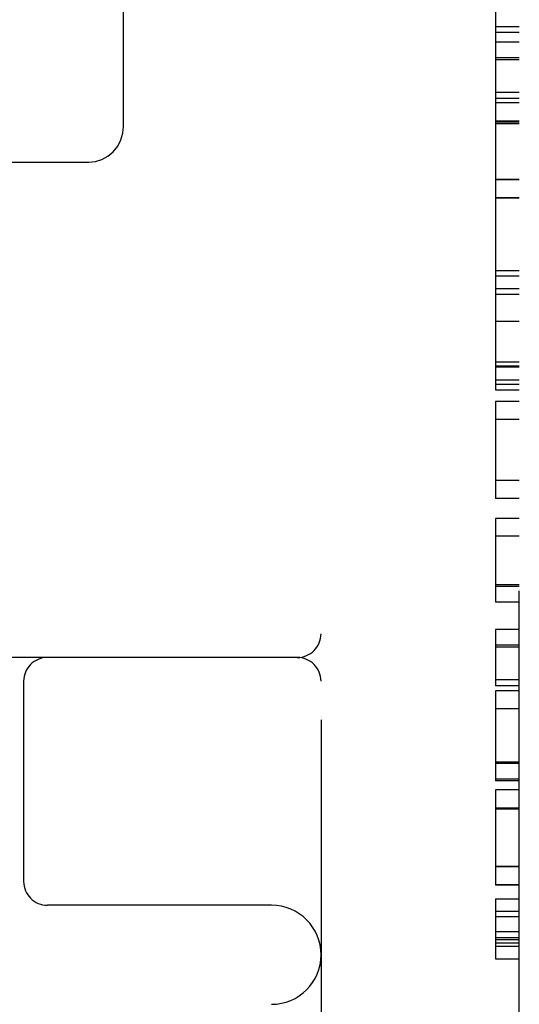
# Model space of a CAD drawing. Header units: inches. Extents: x 0 to 184, y 0 to 119.
# Tile 97 of 114: x 110.55 to 110.865, y 43.927 to 44.548. Entities that reach past the tile are written whole.
import ezdxf

# ---------------------------------------------------------------- set-up
doc = ezdxf.new("R2010")
doc.units = ezdxf.units.IN
doc.header["$LTSCALE"] = 10.121375
doc.header["$MEASUREMENT"] = 0
doc.linetypes.add('HIDDEN', pattern=[0.2, 0.1, -0.1])
doc.layers.add('DEFAULT_2', color=8, linetype='HIDDEN')

msp = doc.modelspace()

# ---------------------------------------------------------------- linework, layer by layer
at = {"layer": 'DEFAULT_2', "color": 8, "linetype": 'HIDDEN'}
for p, q in [((110.73998, 46.13063), (110.73998, 43.16063)), ((110.86498, 43.17563), (110.86498, 46.11563)), ((110.84998, 44.9792), (110.84998, 44.31443)), ((110.61545, 44.48062), (110.61545, 44.81064)), ((110.86498, 44.54349), (110.84998, 44.54349)), ((110.86498, 44.53988), (110.84998, 44.53988)), ((110.86498, 44.53369), (110.84998, 44.53369)), ((110.86498, 44.52374), (110.84998, 44.52374)), ((110.86498, 44.52264), (110.84998, 44.52264)), ((110.86498, 44.50207), (110.84998, 44.50207)), ((110.86498, 44.49826), (110.84998, 44.49826)), ((110.86498, 44.49538), (110.84998, 44.49538)), ((110.86498, 44.48396), (110.84998, 44.48396)), ((110.86498, 44.48335), (110.84998, 44.48335)), ((110.86498, 44.48228), (110.84998, 44.48228)), ((110.25801, 44.45813), (110.59356, 44.45813)), ((110.86498, 44.44706), (110.84998, 44.44706)), ((110.86498, 44.44694), (110.84998, 44.44694)), ((110.86498, 44.43564), (110.84998, 44.43564)), ((110.86498, 44.43534), (110.84998, 44.43534)), ((110.86498, 44.43528), (110.84998, 44.43528)), ((110.86498, 44.38948), (110.84998, 44.38948)), ((110.86498, 44.38604), (110.84998, 44.38604)), ((110.86498, 44.37824), (110.84998, 44.37824)), ((110.86498, 44.37456), (110.84998, 44.37456)), ((110.86498, 44.35763), (110.84998, 44.35763)), ((110.86498, 44.33195), (110.84998, 44.33195)), ((110.86498, 44.32931), (110.84998, 44.32931)), ((110.86498, 44.32883), (110.84998, 44.32883)), ((110.86498, 44.32053), (110.84998, 44.32053)), ((110.86498, 44.31783), (110.84998, 44.31783)), ((110.84998, 44.31443), (110.86498, 44.31443)), ((110.84998, 44.30709), (110.84998, 44.24601)), ((110.86498, 44.30709), (110.84998, 44.30709)), ((110.86498, 44.29573), (110.84998, 44.29573)), ((110.86498, 44.25736), (110.84998, 44.25736)), ((110.86498, 44.24601), (110.84998, 44.24601)), ((110.84998, 44.2333), (110.84998, 44.18044)), ((110.86498, 44.2333), (110.84998, 44.2333)), ((110.86498, 44.22225), (110.84998, 44.22225)), ((110.86498, 44.19149), (110.84998, 44.19149)), ((110.86498, 44.19032), (110.84998, 44.19032)), ((110.86498, 44.18044), (110.84998, 44.18044)), ((110.84998, 44.16325), (110.84998, 44.12783)), ((110.86498, 44.16325), (110.84998, 44.16325)), ((110.86498, 44.1533), (110.84998, 44.1533)), ((110.86498, 44.1522), (110.84998, 44.1522)), ((110.72498, 44.14563), (110.16498, 44.14563)), ((110.55248, 44.13063), (110.55248, 44.00438)), ((110.86498, 44.13163), (110.84998, 44.13163)), ((110.86498, 44.12783), (110.84998, 44.12783)), ((110.84998, 44.12463), (110.84998, 44.06785)), ((110.86498, 44.12463), (110.84998, 44.12463)), ((110.86498, 44.11328), (110.84998, 44.11328)), ((110.86498, 44.07963), (110.84998, 44.07963)), ((110.86498, 44.07871), (110.84998, 44.07871)), ((110.86498, 44.06889), (110.84998, 44.06889)), ((110.86498, 44.06785), (110.84998, 44.06785)), ((110.84998, 44.06208), (110.84998, 44.00197)), ((110.86498, 44.06208), (110.84998, 44.06208)), ((110.86498, 44.05066), (110.84998, 44.05066)), ((110.86498, 44.05004), (110.84998, 44.05004)), ((110.86498, 44.01376), (110.84998, 44.01376)), ((110.86498, 44.01364), (110.84998, 44.01364)), ((110.86498, 44.00234), (110.84998, 44.00234)), ((110.86498, 44.00204), (110.84998, 44.00204)), ((110.86498, 44.00197), (110.84998, 44.00197)), ((110.84998, 43.99336), (110.84998, 43.95551)), ((110.84998, 43.99336), (110.86498, 43.99336)), ((110.70873, 43.98938), (110.56748, 43.98938)), ((110.86498, 43.98545), (110.84998, 43.98545)), ((110.86498, 43.98214), (110.84998, 43.98214)), ((110.86498, 43.97251), (110.84998, 43.97251)), ((110.86498, 43.96887), (110.84998, 43.96887)), ((110.86498, 43.96758), (110.84998, 43.96758)), ((110.86498, 43.96546), (110.84998, 43.96546)), ((110.86498, 43.96342), (110.84998, 43.96342)), ((110.84998, 43.95551), (110.86498, 43.95551))]:
    msp.add_line(p, q, dxfattribs=at)
msp.add_lwpolyline([(110.59356, 44.45813), (110.59777, 44.45855), (110.60186, 44.45981), (110.60566, 44.46187), (110.60901, 44.46466), (110.61178, 44.46811), (110.61382, 44.47205), (110.61506, 44.47635), (110.61545, 44.48062)], dxfattribs=at)
for centre, radius, start, end in [((110.72498, 44.16063), 0.015, 270, 360), ((110.56748, 44.13063), 0.015, 90, 180), ((110.72498, 44.13063), 0.015, 0, 90), ((110.56748, 44.00438), 0.015, 180, 270), ((110.70873, 43.95813), 0.03125, 270, 90)]:
    msp.add_arc(centre, radius, start, end, dxfattribs=at)

doc.saveas('drawing.dxf')
